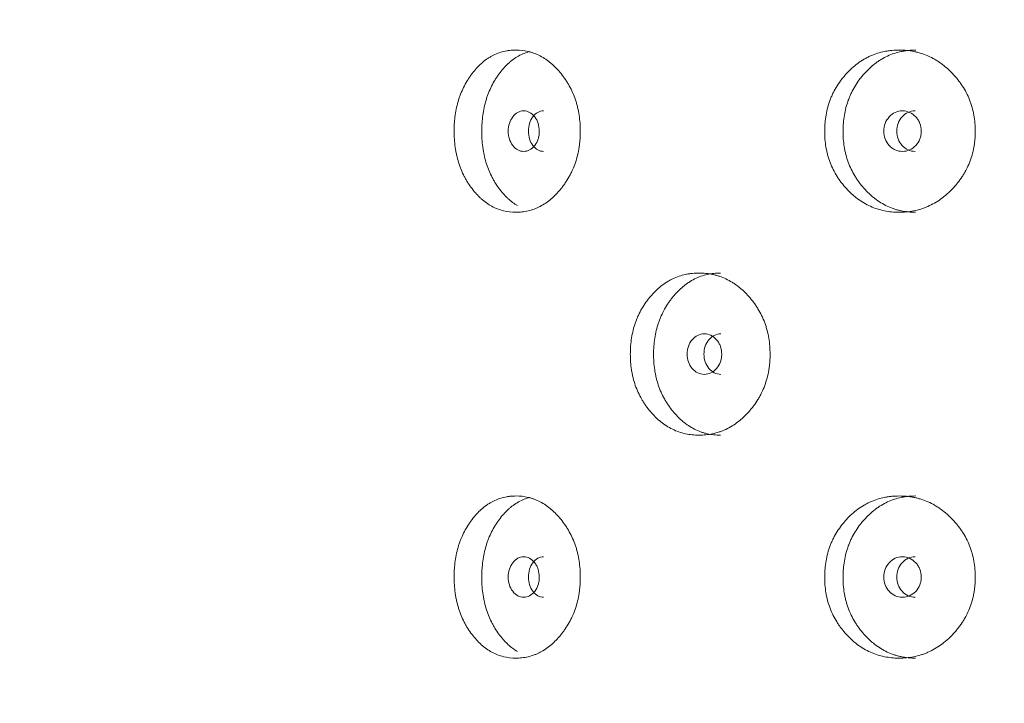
# Model space of a CAD drawing. Header units: millimetres. Extents: x 4 to 1188, y 1 to 840.
# Tile 16 of 197: x 225.06 to 231.99, y 391.9 to 396.72. Entities that reach past the tile are written whole.
import ezdxf

# ---------------------------------------------------------------- set-up
doc = ezdxf.new("R2010")
doc.units = ezdxf.units.MM
doc.layers.add('1', color=7, linetype='Continuous')
doc.styles.add('Arial Unicode MS', font='Arial Unicode MS')
doc.dimstyles.get("Standard").update_dxf_attribs({"dimtxt": 0.18, "dimasz": 0.18, "dimexe": 0.18, "dimexo": 0.0625, "dimgap": 0.09, "dimtad": 0, "dimtih": 1, "dimtoh": 1, "dimdec": 4, "dimzin": 0, "dimdsep": 46, "dimtxsty": 'Standard', "dimcen": 0.09, "dimadec": 0, "dimazin": 0, "dimtfac": 1, "dimtdec": 4, "dimtofl": 0, "dimtmove": 0, "dimatfit": 3, "dimfxl": 0, "dimtolj": 1, "dimtzin": 0, "dimarcsym": 0})

# ---------------------------------------------------------------- blocks, each defined once
blk = doc.blocks.new('_U15')
at = {"layer": '1', "color": 18, "lineweight": 35}
for p, q in [((245.6211, 527.4114), (197.8493, 527.4114)), ((199.8493, 527.4114), (199.8493, 270.3119)), ((224.1925, 270.3119), (197.8493, 270.3119))]:
    blk.add_line(p, q, dxfattribs=at)
at = {"layer": '1', "color": 18, "lineweight": 70}
for points in [[(199.8493, 527.4114), (200.6252, 523.9114), (199.0734, 523.9114)], [(199.8493, 270.3119), (199.0734, 273.8119), (200.6252, 273.8119)]]:
    blk.add_solid(points, dxfattribs=at)
at = {"layer": '1', "color": 18, "linetype": 'Continuous', "lineweight": 13, "insert": (197.7794, 388.3042), "char_height": 5, "attachment_point": 7, "rotation": 90, "line_spacing_factor": 1.047437, "style": 'Arial Unicode MS'}
blk.add_mtext('\\fArial Unicode MS|b0|i0;\\W1.0000;{\\H1.21x;(}1800{\\H1.21x;)}', dxfattribs=at)

msp = doc.modelspace()

# ---------------------------------------------------------------- linework, layer by layer
at = {"layer": '1', "color": 154, "linetype": 'Continuous', "lineweight": 13}
for points, knots in [([(229.006, 395.9333), (229.006, 395.9309), (229.006, 395.9285), (229.006, 395.9237), (229.0059, 395.9166), (229.0055, 395.8999), (229.0042, 395.8762), (229.0025, 395.8572), (229.0009, 395.8431), (229.0003, 395.8384), (228.999, 395.829), (228.9984, 395.8243), (228.9919, 395.7824), (228.9833, 395.7465), (228.9657, 395.6947), (228.9591, 395.6778), (228.9498, 395.657), (228.948, 395.6529), (228.9441, 395.6447), (228.9382, 395.6325), (228.9319, 395.6207), (228.9189, 395.5975), (228.9097, 395.5827), (228.8952, 395.5612), (228.8902, 395.5542), (228.88, 395.5405), (228.8747, 395.5338), (228.8641, 395.5205), (228.8586, 395.5141), (228.8502, 395.5045), (228.8474, 395.5014), (228.8417, 395.4952), (228.8388, 395.4922), (228.8244, 395.4772), (228.8125, 395.466), (228.7757, 395.4348), (228.7498, 395.4171), (228.7188, 395.4011), (228.7153, 395.3994), (228.7084, 395.3961), (228.698, 395.3913), (228.6875, 395.387), (228.6664, 395.3793), (228.6523, 395.3751), (228.6237, 395.3684), (228.6094, 395.3659), (228.5877, 395.3635), (228.5804, 395.3629), (228.5695, 395.3623), (228.5658, 395.3622), (228.5585, 395.362), (228.5549, 395.3619), (228.5222, 395.362), (228.4936, 395.3651), (228.4513, 395.3753), (228.4373, 395.3797), (228.4096, 395.3903), (228.3961, 395.3965), (228.3568, 395.4178), (228.3258, 395.4399), (228.297, 395.4672), (228.2856, 395.4785), (228.28, 395.4844), (228.2636, 395.5024), (228.2531, 395.5151), (228.2331, 395.5415), (228.2235, 395.5552), (228.2098, 395.5767), (228.2032, 395.5877), (228.1968, 395.5991), (228.1926, 395.6068), (228.1906, 395.6106), (228.1724, 395.6457), (228.159, 395.6785), (228.1429, 395.7304), (228.137, 395.7525), (228.1322, 395.7753), (228.1304, 395.7845), (228.1295, 395.7891), (228.127, 395.803), (228.1255, 395.8123), (228.1191, 395.8588), (228.1162, 395.9058), (228.1171, 395.9532), (228.1177, 395.9721), (228.1182, 395.9817), (228.1202, 396.01), (228.1221, 396.0287), (228.13, 396.0841), (228.1379, 396.1201), (228.1503, 396.1595), (228.1517, 396.1639), (228.1546, 396.1726), (228.1591, 396.1854), (228.164, 396.198), (228.1742, 396.2226), (228.1816, 396.2385), (228.1975, 396.2692), (228.2061, 396.284), (228.2197, 396.3055), (228.2244, 396.3125), (228.2317, 396.3229), (228.2341, 396.3263), (228.2391, 396.3331), (228.2416, 396.3364), (228.2642, 396.3662), (228.2859, 396.3901), (228.3211, 396.4215), (228.3333, 396.4312), (228.3491, 396.4423), (228.3523, 396.4445), (228.3587, 396.4487), (228.3619, 396.4508), (228.3715, 396.4567), (228.3781, 396.4605), (228.4109, 396.478), (228.4381, 396.4882), (228.4733, 396.4966), (228.4839, 396.4988), (228.4947, 396.5005), (228.5019, 396.5015), (228.5055, 396.502), (228.5235, 396.504), (228.538, 396.5048), (228.5813, 396.5048), (228.6102, 396.5017), (228.6428, 396.494), (228.6464, 396.493), (228.6536, 396.4911), (228.6643, 396.488), (228.689, 396.4796), (228.7234, 396.4643), (228.7565, 396.4445), (228.779, 396.4282), (228.7885, 396.4207), (228.7948, 396.4157), (228.7979, 396.413), (228.8258, 396.3892), (228.8487, 396.3652), (228.8806, 396.3257), (228.8909, 396.3119), (228.9031, 396.2939), (228.9055, 396.2902), (228.9103, 396.2828), (228.9173, 396.2717), (228.924, 396.2603), (228.9454, 396.2218), (228.9599, 396.189), (228.9746, 396.1455), (228.9774, 396.1366), (228.9825, 396.1187), (228.9849, 396.1097), (228.9914, 396.0825), (228.995, 396.0642), (229.0034, 396.0089), (229.006, 395.9713), (229.006, 395.9333)], [0, 0, 0, 0, 0.001953, 0.001953, 0.003906, 0.007813, 0.015625, 0.023438, 0.023438, 0.027344, 0.027344, 0.03125, 0.03125, 0.0625, 0.0625, 0.078125, 0.078125, 0.082031, 0.082031, 0.085938, 0.09375, 0.09375, 0.109375, 0.109375, 0.117188, 0.117188, 0.125, 0.125, 0.132813, 0.132813, 0.136719, 0.136719, 0.140625, 0.140625, 0.15625, 0.15625, 0.1875, 0.1875, 0.191406, 0.191406, 0.195313, 0.203125, 0.203125, 0.21875, 0.21875, 0.234375, 0.234375, 0.242188, 0.242188, 0.246094, 0.246094, 0.25, 0.25, 0.28125, 0.28125, 0.296875, 0.296875, 0.3125, 0.3125, 0.34375, 0.351563, 0.351563, 0.359375, 0.359375, 0.375, 0.375, 0.390625, 0.390625, 0.398438, 0.402344, 0.402344, 0.40625, 0.40625, 0.4375, 0.4375, 0.453125, 0.457031, 0.457031, 0.460938, 0.460938, 0.46875, 0.46875, 0.5, 0.507813, 0.507813, 0.515625, 0.515625, 0.53125, 0.53125, 0.5625, 0.5625, 0.566406, 0.566406, 0.570313, 0.578125, 0.578125, 0.59375, 0.59375, 0.609375, 0.609375, 0.617188, 0.617188, 0.621094, 0.621094, 0.625, 0.625, 0.65625, 0.65625, 0.671875, 0.671875, 0.675781, 0.675781, 0.679688, 0.679688, 0.6875, 0.6875, 0.71875, 0.71875, 0.726563, 0.730469, 0.730469, 0.734375, 0.734375, 0.75, 0.75, 0.78125, 0.78125, 0.785156, 0.785156, 0.789063, 0.796875, 0.8125, 0.828125, 0.835938, 0.839844, 0.839844, 0.84375, 0.84375, 0.875, 0.875, 0.890625, 0.890625, 0.894531, 0.894531, 0.898438, 0.90625, 0.90625, 0.9375, 0.9375, 0.945313, 0.945313, 0.953125, 0.953125, 0.96875, 0.96875, 1, 1, 1, 1]), ([(228.5624, 395.4086), (228.5393, 395.4223), (228.5142, 395.4413), (228.4907, 395.4639), (228.485, 395.4694), (228.4822, 395.4722), (228.4739, 395.4809), (228.4685, 395.4868), (228.4525, 395.505), (228.4424, 395.5177), (228.423, 395.5442), (228.4137, 395.558), (228.4005, 395.5796), (228.3962, 395.587), (228.39, 395.5983), (228.3879, 395.6021), (228.3839, 395.6098), (228.3819, 395.6136), (228.3646, 395.6485), (228.3517, 395.6812), (228.3363, 395.7327), (228.3307, 395.7546), (228.3262, 395.7772), (228.3244, 395.7863), (228.3236, 395.7909), (228.3212, 395.8046), (228.3198, 395.8138), (228.3137, 395.8598), (228.311, 395.9062), (228.3118, 395.9529), (228.3124, 395.9717), (228.3129, 395.9811), (228.3148, 396.0091), (228.3166, 396.0275), (228.3241, 396.0823), (228.3317, 396.118), (228.3435, 396.1571), (228.3448, 396.1615), (228.3476, 396.1701), (228.3519, 396.1829), (228.3566, 396.1954), (228.3663, 396.22), (228.3805, 396.2517), (228.397, 396.2813), (228.4102, 396.3029), (228.4148, 396.3099), (228.4241, 396.3238), (228.4289, 396.3306), (228.4534, 396.3639), (228.4745, 396.388), (228.5031, 396.4146), (228.5119, 396.4222), (228.5209, 396.4295), (228.527, 396.4342), (228.53, 396.4365), (228.5455, 396.4478), (228.5581, 396.4559), (228.5968, 396.4773), (228.6235, 396.4878), (228.6513, 396.4947)], [0, 0, 0, 0, 0.07064, 0.080322, 0.080322, 0.090004, 0.090004, 0.109368, 0.109368, 0.148097, 0.148097, 0.186825, 0.186825, 0.206189, 0.206189, 0.215871, 0.215871, 0.225553, 0.225553, 0.303009, 0.303009, 0.341737, 0.351419, 0.351419, 0.361101, 0.361101, 0.380466, 0.380466, 0.457922, 0.477286, 0.477286, 0.49665, 0.49665, 0.535378, 0.535378, 0.612835, 0.612835, 0.622517, 0.622517, 0.632199, 0.651563, 0.651563, 0.690291, 0.729019, 0.729019, 0.748383, 0.748383, 0.767747, 0.767747, 0.845204, 0.845204, 0.864568, 0.87425, 0.87425, 0.883932, 0.883932, 0.92266, 0.92266, 1, 1, 1, 1]), ([(231.7887, 395.9333), (231.7887, 395.9309), (231.7886, 395.9285), (231.7886, 395.9237), (231.7885, 395.9166), (231.788, 395.8999), (231.7865, 395.8762), (231.7845, 395.8572), (231.7826, 395.8431), (231.7819, 395.8384), (231.7805, 395.829), (231.7797, 395.8243), (231.7721, 395.7824), (231.762, 395.7465), (231.7414, 395.6947), (231.7336, 395.6778), (231.7228, 395.657), (231.7206, 395.6529), (231.716, 395.6447), (231.7091, 395.6325), (231.7017, 395.6207), (231.6865, 395.5975), (231.6757, 395.5827), (231.6586, 395.5612), (231.6527, 395.5542), (231.6407, 395.5405), (231.6346, 395.5338), (231.622, 395.5205), (231.6156, 395.5141), (231.6057, 395.5045), (231.6024, 395.5014), (231.5957, 395.4952), (231.5923, 395.4922), (231.5753, 395.4772), (231.5613, 395.466), (231.5178, 395.4348), (231.4872, 395.4171), (231.4505, 395.4011), (231.4464, 395.3994), (231.4382, 395.3961), (231.4258, 395.3913), (231.4134, 395.387), (231.3884, 395.3793), (231.3716, 395.3751), (231.3377, 395.3684), (231.3206, 395.3659), (231.2947, 395.3635), (231.2861, 395.3629), (231.2731, 395.3623), (231.2687, 395.3622), (231.26, 395.362), (231.2557, 395.3619), (231.2166, 395.362), (231.1824, 395.3651), (231.1317, 395.3753), (231.115, 395.3797), (231.0817, 395.3903), (231.0655, 395.3965), (231.0182, 395.4178), (230.9809, 395.4399), (230.9461, 395.4672), (230.9323, 395.4785), (230.9256, 395.4844), (230.9057, 395.5024), (230.8931, 395.5151), (230.8688, 395.5415), (230.8572, 395.5552), (230.8406, 395.5767), (230.8326, 395.5877), (230.8248, 395.5991), (230.8198, 395.6068), (230.8173, 395.6106), (230.7953, 395.6457), (230.7789, 395.6785), (230.7593, 395.7304), (230.7522, 395.7525), (230.7463, 395.7753), (230.7441, 395.7845), (230.743, 395.7891), (230.74, 395.803), (230.7382, 395.8123), (230.7304, 395.8588), (230.7269, 395.9058), (230.7279, 395.9532), (230.7287, 395.9721), (230.7293, 395.9817), (230.7317, 396.01), (230.734, 396.0287), (230.7436, 396.0841), (230.7533, 396.1201), (230.7684, 396.1595), (230.7701, 396.1639), (230.7736, 396.1726), (230.7791, 396.1854), (230.785, 396.198), (230.7974, 396.2226), (230.8064, 396.2385), (230.8257, 396.2692), (230.8361, 396.284), (230.8527, 396.3055), (230.8583, 396.3125), (230.8671, 396.3229), (230.8701, 396.3263), (230.8761, 396.3331), (230.8791, 396.3364), (230.9066, 396.3662), (230.9328, 396.3901), (230.9752, 396.4215), (230.9899, 396.4312), (231.0089, 396.4423), (231.0128, 396.4445), (231.0205, 396.4487), (231.0243, 396.4508), (231.036, 396.4567), (231.0438, 396.4605), (231.0833, 396.478), (231.116, 396.4882), (231.1581, 396.4966), (231.1708, 396.4988), (231.1837, 396.5005), (231.1923, 396.5015), (231.1966, 396.502), (231.2182, 396.504), (231.2355, 396.5048), (231.2872, 396.5048), (231.3216, 396.5017), (231.3603, 396.494), (231.3646, 396.493), (231.3731, 396.4911), (231.3859, 396.488), (231.4152, 396.4796), (231.456, 396.4643), (231.4951, 396.4445), (231.5217, 396.4282), (231.5329, 396.4207), (231.5403, 396.4157), (231.544, 396.413), (231.5769, 396.3892), (231.6039, 396.3652), (231.6415, 396.3257), (231.6535, 396.3119), (231.6679, 396.2939), (231.6708, 396.2902), (231.6764, 396.2828), (231.6846, 396.2717), (231.6924, 396.2603), (231.7176, 396.2218), (231.7347, 396.189), (231.7519, 396.1455), (231.7551, 396.1366), (231.7611, 396.1187), (231.7639, 396.1097), (231.7715, 396.0825), (231.7757, 396.0642), (231.7855, 396.0089), (231.7886, 395.9713), (231.7887, 395.9333)], [0, 0, 0, 0, 0.001953, 0.001953, 0.003906, 0.007813, 0.015625, 0.023438, 0.023438, 0.027344, 0.027344, 0.03125, 0.03125, 0.0625, 0.0625, 0.078125, 0.078125, 0.082031, 0.082031, 0.085938, 0.09375, 0.09375, 0.109375, 0.109375, 0.117188, 0.117188, 0.125, 0.125, 0.132813, 0.132813, 0.136719, 0.136719, 0.140625, 0.140625, 0.15625, 0.15625, 0.1875, 0.1875, 0.191406, 0.191406, 0.195313, 0.203125, 0.203125, 0.21875, 0.21875, 0.234375, 0.234375, 0.242188, 0.242188, 0.246094, 0.246094, 0.25, 0.25, 0.28125, 0.28125, 0.296875, 0.296875, 0.3125, 0.3125, 0.34375, 0.351563, 0.351563, 0.359375, 0.359375, 0.375, 0.375, 0.390625, 0.390625, 0.398438, 0.402344, 0.402344, 0.40625, 0.40625, 0.4375, 0.4375, 0.453125, 0.457031, 0.457031, 0.460938, 0.460938, 0.46875, 0.46875, 0.5, 0.507813, 0.507813, 0.515625, 0.515625, 0.53125, 0.53125, 0.5625, 0.5625, 0.566406, 0.566406, 0.570313, 0.578125, 0.578125, 0.59375, 0.59375, 0.609375, 0.609375, 0.617188, 0.617188, 0.621094, 0.621094, 0.625, 0.625, 0.65625, 0.65625, 0.671875, 0.671875, 0.675781, 0.675781, 0.679688, 0.679688, 0.6875, 0.6875, 0.71875, 0.71875, 0.726563, 0.730469, 0.730469, 0.734375, 0.734375, 0.75, 0.75, 0.78125, 0.78125, 0.785156, 0.785156, 0.789063, 0.796875, 0.8125, 0.828125, 0.835938, 0.839844, 0.839844, 0.84375, 0.84375, 0.875, 0.875, 0.890625, 0.890625, 0.894531, 0.894531, 0.898438, 0.90625, 0.90625, 0.9375, 0.9375, 0.945313, 0.945313, 0.953125, 0.953125, 0.96875, 0.96875, 1, 1, 1, 1]), ([(231.3684, 395.3619), (231.3681, 395.3619), (231.3677, 395.3619), (231.3332, 395.362), (231.2994, 395.3652), (231.2577, 395.374), (231.2494, 395.376), (231.237, 395.3794), (231.2328, 395.3805), (231.2246, 395.383), (231.2041, 395.3895), (231.1843, 395.3975), (231.138, 395.4191), (231.1052, 395.4393), (231.0743, 395.4639), (231.0674, 395.4694), (231.0641, 395.4722), (231.054, 395.4809), (231.0474, 395.4868), (231.0282, 395.505), (231.0159, 395.5177), (230.9924, 395.5442), (230.9812, 395.558), (230.9652, 395.5796), (230.96, 395.587), (230.9524, 395.5983), (230.9499, 395.6021), (230.9451, 395.6098), (230.9427, 395.6136), (230.9216, 395.6485), (230.9059, 395.6812), (230.8872, 395.7327), (230.8804, 395.7546), (230.8749, 395.7772), (230.8727, 395.7863), (230.8717, 395.7909), (230.8689, 395.8046), (230.8672, 395.8138), (230.8597, 395.8598), (230.8564, 395.9062), (230.8574, 395.9529), (230.8581, 395.9717), (230.8587, 395.9811), (230.861, 396.0091), (230.8632, 396.0275), (230.8723, 396.0823), (230.8816, 396.118), (230.8959, 396.1571), (230.8976, 396.1615), (230.9009, 396.1701), (230.9062, 396.1829), (230.9118, 396.1954), (230.9237, 396.22), (230.941, 396.2517), (230.961, 396.2813), (230.977, 396.3029), (230.9825, 396.3099), (230.9938, 396.3238), (230.9996, 396.3306), (231.0292, 396.3639), (231.0548, 396.388), (231.0893, 396.4146), (231.0999, 396.4222), (231.1108, 396.4295), (231.1181, 396.4342), (231.1218, 396.4365), (231.1404, 396.4478), (231.1556, 396.4559), (231.2021, 396.4773), (231.2343, 396.4878), (231.2759, 396.4964), (231.2843, 396.4979), (231.297, 396.4998), (231.3013, 396.5004), (231.3098, 396.5015), (231.314, 396.5019), (231.3351, 396.504), (231.3519, 396.5048), (231.3688, 396.5048)], [0, 0, 0, 0, 0.000594, 0.000594, 0.063078, 0.063078, 0.078699, 0.078699, 0.08651, 0.08651, 0.09432, 0.125562, 0.125562, 0.188047, 0.195857, 0.195857, 0.203668, 0.203668, 0.219289, 0.219289, 0.250531, 0.250531, 0.281773, 0.281773, 0.297394, 0.297394, 0.305205, 0.305205, 0.313015, 0.313015, 0.3755, 0.3755, 0.406742, 0.414553, 0.414553, 0.422363, 0.422363, 0.437984, 0.437984, 0.500469, 0.51609, 0.51609, 0.531711, 0.531711, 0.562953, 0.562953, 0.625437, 0.625437, 0.633248, 0.633248, 0.641058, 0.65668, 0.65668, 0.687922, 0.719164, 0.719164, 0.734785, 0.734785, 0.750406, 0.750406, 0.812891, 0.812891, 0.828512, 0.836322, 0.836322, 0.844133, 0.844133, 0.875375, 0.875375, 0.937859, 0.937859, 0.95348, 0.95348, 0.961291, 0.961291, 0.969101, 0.969101, 1, 1, 1, 1]), ([(228.4982, 395.9334), (228.4982, 395.9137), (228.5008, 395.8955), (228.5112, 395.862), (228.519, 395.8468), (228.5404, 395.8187), (228.5522, 395.8081), (228.5779, 395.7941), (228.5916, 395.7906), (228.6371, 395.7906), (228.663, 395.8044), (228.6954, 395.8464), (228.7035, 395.8618), (228.7116, 395.887), (228.7136, 395.8958), (228.7163, 395.914), (228.7169, 395.9233), (228.7169, 395.9531), (228.7142, 395.9714), (228.7061, 395.9966), (228.7028, 396.0046), (228.6948, 396.0199), (228.6902, 396.0271), (228.6739, 396.0481), (228.6619, 396.0587), (228.636, 396.0727), (228.6222, 396.0762), (228.5766, 396.0761), (228.5508, 396.0619), (228.5089, 396.0065), (228.4984, 395.9726), (228.4982, 395.9334)], [0, 0, 0, 0, 0.0625, 0.0625, 0.125, 0.125, 0.1875, 0.1875, 0.25, 0.25, 0.375, 0.375, 0.4375, 0.4375, 0.46875, 0.46875, 0.5, 0.5, 0.5625, 0.5625, 0.59375, 0.59375, 0.625, 0.625, 0.6875, 0.6875, 0.75, 0.75, 0.875, 0.875, 1, 1, 1, 1]), ([(228.7475, 396.0761), (228.7474, 396.0761), (228.7332, 396.0762), (228.7049, 396.0694), (228.6699, 396.0366), (228.6457, 395.9896), (228.6407, 395.9522), (228.6407, 395.9334)], [0, 0, 0, 0, 0.000568, 0.250749, 0.500333, 0.749366, 1, 1, 1, 1]), ([(231.1446, 395.9334), (231.1445, 395.9137), (231.1477, 395.8955), (231.1604, 395.862), (231.1698, 395.8468), (231.1956, 395.8187), (231.2098, 395.8081), (231.2408, 395.7941), (231.2574, 395.7906), (231.3122, 395.7906), (231.3433, 395.8044), (231.3821, 395.8464), (231.3918, 395.8618), (231.4015, 395.887), (231.4039, 395.8958), (231.4071, 395.914), (231.4079, 395.9233), (231.4078, 395.9531), (231.4046, 395.9714), (231.3949, 395.9966), (231.3909, 396.0046), (231.3813, 396.0199), (231.3758, 396.0271), (231.3563, 396.0481), (231.342, 396.0587), (231.3108, 396.0727), (231.2942, 396.0762), (231.2393, 396.0761), (231.2082, 396.0619), (231.1575, 396.0065), (231.1448, 395.9726), (231.1446, 395.9334)], [0, 0, 0, 0, 0.0625, 0.0625, 0.125, 0.125, 0.1875, 0.1875, 0.25, 0.25, 0.375, 0.375, 0.4375, 0.4375, 0.46875, 0.46875, 0.5, 0.5, 0.5625, 0.5625, 0.59375, 0.59375, 0.625, 0.625, 0.6875, 0.6875, 0.75, 0.75, 0.875, 0.875, 1, 1, 1, 1]), ([(231.3651, 396.0761), (231.365, 396.0761), (231.3479, 396.0762), (231.3138, 396.0694), (231.2715, 396.0366), (231.2422, 395.9896), (231.2362, 395.9522), (231.2362, 395.9334)], [0, 0, 0, 0, 0.000568, 0.250749, 0.500333, 0.749366, 1, 1, 1, 1]), ([(228.6407, 395.9334), (228.6407, 395.9147), (228.6455, 395.8772), (228.6699, 395.8304), (228.7048, 395.7974), (228.7331, 395.7906), (228.7472, 395.7906)], [0, 0, 0, 0, 0.249735, 0.499453, 0.751023, 1, 1, 1, 1]), ([(231.2362, 395.9334), (231.2361, 395.9147), (231.2419, 395.8772), (231.2715, 395.8304), (231.3137, 395.7974), (231.3478, 395.7906), (231.3647, 395.7906)], [0, 0, 0, 0, 0.249735, 0.499453, 0.751023, 1, 1, 1, 1]), ([(230.343, 394.3618), (230.3431, 394.3595), (230.343, 394.3571), (230.343, 394.3523), (230.3429, 394.3451), (230.3424, 394.3285), (230.341, 394.3047), (230.3391, 394.2858), (230.3374, 394.2716), (230.3367, 394.2669), (230.3354, 394.2575), (230.3346, 394.2529), (230.3276, 394.211), (230.3181, 394.1751), (230.2988, 394.1233), (230.2916, 394.1063), (230.2814, 394.0856), (230.2793, 394.0814), (230.2751, 394.0732), (230.2686, 394.0611), (230.2617, 394.0492), (230.2475, 394.0261), (230.2374, 394.0112), (230.2214, 393.9898), (230.2159, 393.9828), (230.2047, 393.9691), (230.199, 393.9623), (230.1872, 393.9491), (230.1812, 393.9426), (230.172, 393.9331), (230.1689, 393.93), (230.1626, 393.9238), (230.1595, 393.9208), (230.1436, 393.9058), (230.1305, 393.8946), (230.09, 393.8634), (230.0614, 393.8457), (230.0272, 393.8297), (230.0234, 393.8279), (230.0158, 393.8246), (230.0043, 393.8199), (229.9927, 393.8156), (229.9695, 393.8079), (229.9538, 393.8036), (229.9223, 393.797), (229.9064, 393.7945), (229.8824, 393.7921), (229.8744, 393.7915), (229.8623, 393.7909), (229.8582, 393.7907), (229.8502, 393.7905), (229.8461, 393.7905), (229.8099, 393.7905), (229.7782, 393.7937), (229.7312, 393.8039), (229.7157, 393.8082), (229.6849, 393.8189), (229.6699, 393.8251), (229.6262, 393.8464), (229.5917, 393.8684), (229.5596, 393.8957), (229.5469, 393.907), (229.5406, 393.9129), (229.5223, 393.931), (229.5107, 393.9436), (229.4883, 393.97), (229.4776, 393.9838), (229.4623, 394.0053), (229.4549, 394.0163), (229.4478, 394.0277), (229.4431, 394.0353), (229.4408, 394.0392), (229.4205, 394.0743), (229.4055, 394.1071), (229.3875, 394.1589), (229.3809, 394.1811), (229.3755, 394.2039), (229.3735, 394.213), (229.3725, 394.2176), (229.3697, 394.2316), (229.3681, 394.2408), (229.3609, 394.2874), (229.3577, 394.3344), (229.3586, 394.3817), (229.3593, 394.4007), (229.3599, 394.4102), (229.362, 394.4386), (229.3642, 394.4573), (229.373, 394.5127), (229.382, 394.5487), (229.3958, 394.5881), (229.3974, 394.5925), (229.4006, 394.6011), (229.4057, 394.614), (229.4111, 394.6265), (229.4225, 394.6512), (229.4308, 394.6671), (229.4486, 394.6978), (229.4581, 394.7126), (229.4734, 394.734), (229.4786, 394.7411), (229.4867, 394.7515), (229.4895, 394.7549), (229.495, 394.7617), (229.4978, 394.765), (229.5231, 394.7948), (229.5473, 394.8187), (229.5865, 394.8501), (229.6, 394.8598), (229.6176, 394.8709), (229.6212, 394.8731), (229.6283, 394.8773), (229.6319, 394.8793), (229.6426, 394.8853), (229.6499, 394.889), (229.6864, 394.9065), (229.7166, 394.9167), (229.7557, 394.9252), (229.7675, 394.9273), (229.7794, 394.9291), (229.7874, 394.9301), (229.7914, 394.9306), (229.8114, 394.9326), (229.8274, 394.9334), (229.8754, 394.9333), (229.9074, 394.9302), (229.9433, 394.9225), (229.9473, 394.9216), (229.9553, 394.9197), (229.9671, 394.9166), (229.9944, 394.9082), (230.0323, 394.8929), (230.0688, 394.873), (230.0936, 394.8568), (230.1041, 394.8493), (230.111, 394.8442), (230.1144, 394.8416), (230.1451, 394.8178), (230.1703, 394.7938), (230.2054, 394.7543), (230.2167, 394.7405), (230.2301, 394.7224), (230.2328, 394.7188), (230.238, 394.7114), (230.2457, 394.7003), (230.253, 394.6889), (230.2765, 394.6504), (230.2925, 394.6176), (230.3086, 394.5741), (230.3116, 394.5652), (230.3173, 394.5473), (230.3199, 394.5382), (230.327, 394.5111), (230.3309, 394.4928), (230.3401, 394.4374), (230.343, 394.3999), (230.343, 394.3618)], [0, 0, 0, 0, 0.001953, 0.001953, 0.003906, 0.007812, 0.015625, 0.023437, 0.023437, 0.027344, 0.027344, 0.03125, 0.03125, 0.0625, 0.0625, 0.078125, 0.078125, 0.082031, 0.082031, 0.085937, 0.09375, 0.09375, 0.109375, 0.109375, 0.117187, 0.117187, 0.125, 0.125, 0.132812, 0.132812, 0.136719, 0.136719, 0.140625, 0.140625, 0.15625, 0.15625, 0.1875, 0.1875, 0.191406, 0.191406, 0.195313, 0.203125, 0.203125, 0.21875, 0.21875, 0.234375, 0.234375, 0.242188, 0.242188, 0.246094, 0.246094, 0.25, 0.25, 0.28125, 0.28125, 0.296875, 0.296875, 0.3125, 0.3125, 0.34375, 0.351563, 0.351563, 0.359375, 0.359375, 0.375, 0.375, 0.390625, 0.390625, 0.398438, 0.402344, 0.402344, 0.40625, 0.40625, 0.4375, 0.4375, 0.453125, 0.457031, 0.457031, 0.460937, 0.460937, 0.46875, 0.46875, 0.5, 0.507812, 0.507812, 0.515625, 0.515625, 0.53125, 0.53125, 0.5625, 0.5625, 0.566406, 0.566406, 0.570312, 0.578125, 0.578125, 0.59375, 0.59375, 0.609375, 0.609375, 0.617187, 0.617187, 0.621094, 0.621094, 0.625, 0.625, 0.65625, 0.65625, 0.671875, 0.671875, 0.675781, 0.675781, 0.679687, 0.679687, 0.6875, 0.6875, 0.71875, 0.71875, 0.726562, 0.730469, 0.730469, 0.734375, 0.734375, 0.75, 0.75, 0.78125, 0.78125, 0.785156, 0.785156, 0.789062, 0.796875, 0.8125, 0.828125, 0.835937, 0.839844, 0.839844, 0.84375, 0.84375, 0.875, 0.875, 0.890625, 0.890625, 0.894531, 0.894531, 0.898437, 0.90625, 0.90625, 0.9375, 0.9375, 0.945312, 0.945312, 0.953125, 0.953125, 0.96875, 0.96875, 1, 1, 1, 1]), ([(229.9944, 393.7905), (229.9941, 393.7905), (229.9938, 393.7905), (229.9617, 393.7905), (229.9304, 393.7938), (229.8917, 393.8026), (229.884, 393.8046), (229.8725, 393.8079), (229.8687, 393.8091), (229.8611, 393.8116), (229.8421, 393.8181), (229.8238, 393.826), (229.781, 393.8477), (229.7506, 393.8679), (229.7221, 393.8924), (229.7158, 393.898), (229.7127, 393.9008), (229.7034, 393.9094), (229.6973, 393.9153), (229.6796, 393.9335), (229.6683, 393.9462), (229.6466, 393.9728), (229.6363, 393.9866), (229.6215, 394.0082), (229.6167, 394.0156), (229.6098, 394.0269), (229.6075, 394.0307), (229.603, 394.0383), (229.6008, 394.0422), (229.5813, 394.0771), (229.567, 394.1098), (229.5497, 394.1612), (229.5435, 394.1832), (229.5384, 394.2058), (229.5364, 394.2149), (229.5355, 394.2195), (229.5328, 394.2332), (229.5313, 394.2424), (229.5244, 394.2884), (229.5214, 394.3347), (229.5223, 394.3815), (229.523, 394.4002), (229.5235, 394.4096), (229.5256, 394.4376), (229.5276, 394.4561), (229.536, 394.5109), (229.5445, 394.5466), (229.5577, 394.5857), (229.5592, 394.59), (229.5624, 394.5986), (229.5672, 394.6115), (229.5724, 394.6239), (229.5833, 394.6485), (229.5992, 394.6802), (229.6176, 394.7099), (229.6324, 394.7314), (229.6374, 394.7385), (229.6479, 394.7524), (229.6532, 394.7592), (229.6806, 394.7925), (229.7041, 394.8166), (229.736, 394.8431), (229.7457, 394.8508), (229.7558, 394.858), (229.7626, 394.8628), (229.766, 394.8651), (229.7832, 394.8764), (229.7973, 394.8845), (229.8403, 394.9059), (229.87, 394.9164), (229.9086, 394.925), (229.9164, 394.9265), (229.9282, 394.9284), (229.9321, 394.929), (229.94, 394.93), (229.9439, 394.9305), (229.9635, 394.9326), (229.9791, 394.9334), (229.9947, 394.9334)], [0, 0, 0, 0, 0.000594, 0.000594, 0.063078, 0.063078, 0.078699, 0.078699, 0.08651, 0.08651, 0.09432, 0.125562, 0.125562, 0.188047, 0.195857, 0.195857, 0.203668, 0.203668, 0.219289, 0.219289, 0.250531, 0.250531, 0.281773, 0.281773, 0.297394, 0.297394, 0.305205, 0.305205, 0.313015, 0.313015, 0.3755, 0.3755, 0.406742, 0.414553, 0.414553, 0.422363, 0.422363, 0.437984, 0.437984, 0.500469, 0.51609, 0.51609, 0.531711, 0.531711, 0.562953, 0.562953, 0.625437, 0.625437, 0.633248, 0.633248, 0.641058, 0.65668, 0.65668, 0.687922, 0.719164, 0.719164, 0.734785, 0.734785, 0.750406, 0.750406, 0.812891, 0.812891, 0.828512, 0.836322, 0.836322, 0.844133, 0.844133, 0.875375, 0.875375, 0.937859, 0.937859, 0.95348, 0.95348, 0.961291, 0.961291, 0.969101, 0.969101, 1, 1, 1, 1]), ([(229.7588, 394.3619), (229.7587, 394.3423), (229.7616, 394.3241), (229.7733, 394.2906), (229.782, 394.2754), (229.8059, 394.2473), (229.819, 394.2367), (229.8476, 394.2226), (229.8629, 394.2191), (229.9136, 394.2191), (229.9424, 394.233), (229.9783, 394.275), (229.9873, 394.2904), (229.9963, 394.3156), (229.9985, 394.3243), (230.0015, 394.3425), (230.0022, 394.3519), (230.0022, 394.3816), (229.9992, 394.4), (229.9903, 394.4252), (229.9865, 394.4332), (229.9776, 394.4485), (229.9726, 394.4556), (229.9544, 394.4767), (229.9412, 394.4872), (229.9123, 394.5013), (229.897, 394.5047), (229.8462, 394.5046), (229.8175, 394.4905), (229.7707, 394.435), (229.7589, 394.4012), (229.7588, 394.3619)], [0, 0, 0, 0, 0.0625, 0.0625, 0.125, 0.125, 0.1875, 0.1875, 0.25, 0.25, 0.375, 0.375, 0.4375, 0.4375, 0.46875, 0.46875, 0.5, 0.5, 0.5625, 0.5625, 0.59375, 0.59375, 0.625, 0.625, 0.6875, 0.6875, 0.75, 0.75, 0.875, 0.875, 1, 1, 1, 1]), ([(229.9961, 394.5047), (229.996, 394.5047), (229.9802, 394.5047), (229.9487, 394.498), (229.9096, 394.4651), (229.8826, 394.4182), (229.8771, 394.3807), (229.877, 394.3619)], [0, 0, 0, 0, 0.000568, 0.250749, 0.500333, 0.749366, 1, 1, 1, 1]), ([(229.877, 394.3619), (229.877, 394.3432), (229.8823, 394.3058), (229.9096, 394.2589), (229.9486, 394.226), (229.98, 394.2192), (229.9957, 394.2191)], [0, 0, 0, 0, 0.249735, 0.499453, 0.751023, 1, 1, 1, 1]), ([(229.006, 392.7904), (229.006, 392.788), (229.006, 392.7856), (229.006, 392.7809), (229.0059, 392.7737), (229.0055, 392.7571), (229.0042, 392.7333), (229.0025, 392.7144), (229.0009, 392.7002), (229.0003, 392.6955), (228.999, 392.6861), (228.9984, 392.6814), (228.9919, 392.6396), (228.9833, 392.6037), (228.9657, 392.5518), (228.9591, 392.5349), (228.9498, 392.5141), (228.948, 392.51), (228.9441, 392.5018), (228.9382, 392.4896), (228.9319, 392.4778), (228.9189, 392.4546), (228.9097, 392.4398), (228.8952, 392.4184), (228.8902, 392.4114), (228.88, 392.3976), (228.8747, 392.3909), (228.8641, 392.3777), (228.8586, 392.3712), (228.8502, 392.3617), (228.8474, 392.3585), (228.8417, 392.3524), (228.8388, 392.3493), (228.8244, 392.3344), (228.8125, 392.3232), (228.7757, 392.2919), (228.7498, 392.2742), (228.7188, 392.2582), (228.7153, 392.2565), (228.7084, 392.2532), (228.698, 392.2484), (228.6875, 392.2442), (228.6664, 392.2364), (228.6523, 392.2322), (228.6237, 392.2255), (228.6094, 392.2231), (228.5877, 392.2207), (228.5804, 392.2201), (228.5695, 392.2195), (228.5658, 392.2193), (228.5585, 392.2191), (228.5549, 392.2191), (228.5222, 392.2191), (228.4936, 392.2223), (228.4513, 392.2325), (228.4373, 392.2368), (228.4096, 392.2474), (228.3961, 392.2537), (228.3568, 392.2749), (228.3258, 392.297), (228.297, 392.3243), (228.2856, 392.3356), (228.28, 392.3415), (228.2636, 392.3596), (228.2531, 392.3722), (228.2331, 392.3986), (228.2235, 392.4124), (228.2098, 392.4339), (228.2032, 392.4449), (228.1968, 392.4562), (228.1926, 392.4639), (228.1906, 392.4678), (228.1724, 392.5029), (228.159, 392.5357), (228.1429, 392.5875), (228.137, 392.6096), (228.1322, 392.6324), (228.1304, 392.6416), (228.1295, 392.6462), (228.127, 392.6601), (228.1255, 392.6694), (228.1191, 392.716), (228.1162, 392.7629), (228.1171, 392.8103), (228.1177, 392.8293), (228.1182, 392.8388), (228.1202, 392.8672), (228.1221, 392.8858), (228.13, 392.9412), (228.1379, 392.9773), (228.1503, 393.0167), (228.1517, 393.0211), (228.1546, 393.0297), (228.1591, 393.0426), (228.164, 393.0551), (228.1742, 393.0798), (228.1816, 393.0956), (228.1975, 393.1263), (228.2061, 393.1411), (228.2197, 393.1626), (228.2244, 393.1697), (228.2317, 393.18), (228.2341, 393.1835), (228.2391, 393.1902), (228.2416, 393.1936), (228.2642, 393.2234), (228.2859, 393.2473), (228.3211, 393.2786), (228.3333, 393.2883), (228.3491, 393.2995), (228.3523, 393.3016), (228.3587, 393.3059), (228.3619, 393.3079), (228.3715, 393.3139), (228.3781, 393.3176), (228.4109, 393.3351), (228.4381, 393.3453), (228.4733, 393.3537), (228.4839, 393.3559), (228.4947, 393.3576), (228.5019, 393.3587), (228.5055, 393.3591), (228.5235, 393.3612), (228.538, 393.3619), (228.5813, 393.3619), (228.6102, 393.3588), (228.6428, 393.3511), (228.6464, 393.3502), (228.6536, 393.3482), (228.6643, 393.3451), (228.689, 393.3368), (228.7234, 393.3214), (228.7565, 393.3016), (228.779, 393.2854), (228.7885, 393.2779), (228.7948, 393.2728), (228.7979, 393.2702), (228.8258, 393.2464), (228.8487, 393.2224), (228.8806, 393.1828), (228.8909, 393.1691), (228.9031, 393.151), (228.9055, 393.1473), (228.9103, 393.14), (228.9173, 393.1289), (228.924, 393.1175), (228.9454, 393.0789), (228.9599, 393.0462), (228.9746, 393.0026), (228.9774, 392.9938), (228.9825, 392.9758), (228.9849, 392.9668), (228.9914, 392.9396), (228.995, 392.9213), (229.0034, 392.866), (229.006, 392.8285), (229.006, 392.7904)], [0, 0, 0, 0, 0.001953, 0.001953, 0.003906, 0.007812, 0.015625, 0.023437, 0.023437, 0.027344, 0.027344, 0.03125, 0.03125, 0.0625, 0.0625, 0.078125, 0.078125, 0.082031, 0.082031, 0.085937, 0.09375, 0.09375, 0.109375, 0.109375, 0.117187, 0.117187, 0.125, 0.125, 0.132812, 0.132812, 0.136719, 0.136719, 0.140625, 0.140625, 0.15625, 0.15625, 0.1875, 0.1875, 0.191406, 0.191406, 0.195312, 0.203125, 0.203125, 0.21875, 0.21875, 0.234375, 0.234375, 0.242187, 0.242187, 0.246094, 0.246094, 0.25, 0.25, 0.28125, 0.28125, 0.296875, 0.296875, 0.3125, 0.3125, 0.34375, 0.351562, 0.351562, 0.359375, 0.359375, 0.375, 0.375, 0.390625, 0.390625, 0.398437, 0.402344, 0.402344, 0.40625, 0.40625, 0.4375, 0.4375, 0.453125, 0.457031, 0.457031, 0.460937, 0.460937, 0.46875, 0.46875, 0.5, 0.507812, 0.507812, 0.515625, 0.515625, 0.53125, 0.53125, 0.5625, 0.5625, 0.566406, 0.566406, 0.570312, 0.578125, 0.578125, 0.59375, 0.59375, 0.609375, 0.609375, 0.617187, 0.617187, 0.621094, 0.621094, 0.625, 0.625, 0.65625, 0.65625, 0.671875, 0.671875, 0.675781, 0.675781, 0.679687, 0.679687, 0.6875, 0.6875, 0.71875, 0.71875, 0.726562, 0.730469, 0.730469, 0.734375, 0.734375, 0.75, 0.75, 0.78125, 0.78125, 0.785156, 0.785156, 0.789062, 0.796875, 0.8125, 0.828125, 0.835937, 0.839844, 0.839844, 0.84375, 0.84375, 0.875, 0.875, 0.890625, 0.890625, 0.894531, 0.894531, 0.898437, 0.90625, 0.90625, 0.9375, 0.9375, 0.945312, 0.945312, 0.953125, 0.953125, 0.96875, 0.96875, 1, 1, 1, 1]), ([(228.5624, 392.2657), (228.5393, 392.2794), (228.5142, 392.2984), (228.4907, 392.321), (228.485, 392.3266), (228.4822, 392.3294), (228.4739, 392.338), (228.4685, 392.3439), (228.4525, 392.3621), (228.4424, 392.3748), (228.423, 392.4013), (228.4137, 392.4152), (228.4005, 392.4368), (228.3962, 392.4441), (228.39, 392.4554), (228.3879, 392.4592), (228.3839, 392.4669), (228.3819, 392.4708), (228.3646, 392.5057), (228.3517, 392.5383), (228.3363, 392.5898), (228.3307, 392.6118), (228.3262, 392.6344), (228.3244, 392.6435), (228.3236, 392.6481), (228.3212, 392.6618), (228.3198, 392.671), (228.3137, 392.7169), (228.311, 392.7633), (228.3118, 392.8101), (228.3124, 392.8288), (228.3129, 392.8382), (228.3148, 392.8662), (228.3166, 392.8847), (228.3241, 392.9395), (228.3317, 392.9752), (228.3435, 393.0143), (228.3448, 393.0186), (228.3476, 393.0272), (228.3519, 393.04), (228.3566, 393.0525), (228.3663, 393.0771), (228.3805, 393.1088), (228.397, 393.1385), (228.4102, 393.16), (228.4148, 393.1671), (228.4241, 393.1809), (228.4289, 393.1878), (228.4534, 393.2211), (228.4745, 393.2452), (228.5031, 393.2717), (228.5119, 393.2794), (228.5209, 393.2866), (228.527, 393.2913), (228.53, 393.2937), (228.5455, 393.305), (228.5581, 393.3131), (228.5968, 393.3344), (228.6235, 393.3449), (228.6513, 393.3518)], [0, 0, 0, 0, 0.07064, 0.080322, 0.080322, 0.090004, 0.090004, 0.109368, 0.109368, 0.148097, 0.148097, 0.186825, 0.186825, 0.206189, 0.206189, 0.215871, 0.215871, 0.225553, 0.225553, 0.303009, 0.303009, 0.341737, 0.351419, 0.351419, 0.361101, 0.361101, 0.380466, 0.380466, 0.457922, 0.477286, 0.477286, 0.49665, 0.49665, 0.535378, 0.535378, 0.612835, 0.612835, 0.622517, 0.622517, 0.632199, 0.651563, 0.651563, 0.690291, 0.729019, 0.729019, 0.748383, 0.748383, 0.767747, 0.767747, 0.845204, 0.845204, 0.864568, 0.87425, 0.87425, 0.883932, 0.883932, 0.92266, 0.92266, 1, 1, 1, 1]), ([(231.7887, 392.7904), (231.7887, 392.788), (231.7886, 392.7856), (231.7886, 392.7809), (231.7885, 392.7737), (231.788, 392.7571), (231.7865, 392.7333), (231.7845, 392.7144), (231.7826, 392.7002), (231.7819, 392.6955), (231.7805, 392.6861), (231.7797, 392.6814), (231.7721, 392.6396), (231.762, 392.6037), (231.7414, 392.5518), (231.7336, 392.5349), (231.7228, 392.5141), (231.7206, 392.51), (231.716, 392.5018), (231.7091, 392.4896), (231.7017, 392.4778), (231.6865, 392.4546), (231.6757, 392.4398), (231.6586, 392.4184), (231.6527, 392.4114), (231.6407, 392.3976), (231.6346, 392.3909), (231.622, 392.3777), (231.6156, 392.3712), (231.6057, 392.3617), (231.6024, 392.3585), (231.5957, 392.3524), (231.5923, 392.3493), (231.5753, 392.3344), (231.5613, 392.3232), (231.5178, 392.2919), (231.4872, 392.2742), (231.4505, 392.2582), (231.4464, 392.2565), (231.4382, 392.2532), (231.4258, 392.2484), (231.4134, 392.2442), (231.3884, 392.2364), (231.3716, 392.2322), (231.3377, 392.2255), (231.3206, 392.2231), (231.2947, 392.2207), (231.2861, 392.2201), (231.2731, 392.2195), (231.2687, 392.2193), (231.26, 392.2191), (231.2557, 392.2191), (231.2166, 392.2191), (231.1824, 392.2223), (231.1317, 392.2325), (231.115, 392.2368), (231.0817, 392.2474), (231.0655, 392.2537), (231.0182, 392.2749), (230.9809, 392.297), (230.9461, 392.3243), (230.9323, 392.3356), (230.9256, 392.3415), (230.9057, 392.3596), (230.8931, 392.3722), (230.8688, 392.3986), (230.8572, 392.4124), (230.8406, 392.4339), (230.8326, 392.4449), (230.8248, 392.4562), (230.8198, 392.4639), (230.8173, 392.4678), (230.7953, 392.5029), (230.7789, 392.5357), (230.7593, 392.5875), (230.7522, 392.6096), (230.7463, 392.6324), (230.7441, 392.6416), (230.743, 392.6462), (230.74, 392.6601), (230.7382, 392.6694), (230.7304, 392.716), (230.7269, 392.7629), (230.7279, 392.8103), (230.7287, 392.8293), (230.7293, 392.8388), (230.7317, 392.8672), (230.734, 392.8858), (230.7436, 392.9412), (230.7533, 392.9773), (230.7684, 393.0167), (230.7701, 393.0211), (230.7736, 393.0297), (230.7791, 393.0426), (230.785, 393.0551), (230.7974, 393.0798), (230.8064, 393.0956), (230.8257, 393.1263), (230.8361, 393.1411), (230.8527, 393.1626), (230.8583, 393.1697), (230.8671, 393.18), (230.8701, 393.1835), (230.8761, 393.1902), (230.8791, 393.1936), (230.9066, 393.2234), (230.9328, 393.2473), (230.9752, 393.2786), (230.9899, 393.2883), (231.0089, 393.2995), (231.0128, 393.3016), (231.0205, 393.3059), (231.0243, 393.3079), (231.036, 393.3139), (231.0438, 393.3176), (231.0833, 393.3351), (231.116, 393.3453), (231.1581, 393.3537), (231.1708, 393.3559), (231.1837, 393.3576), (231.1923, 393.3587), (231.1966, 393.3591), (231.2182, 393.3612), (231.2355, 393.3619), (231.2872, 393.3619), (231.3216, 393.3588), (231.3603, 393.3511), (231.3646, 393.3502), (231.3731, 393.3482), (231.3859, 393.3451), (231.4152, 393.3368), (231.456, 393.3214), (231.4951, 393.3016), (231.5217, 393.2854), (231.5329, 393.2779), (231.5403, 393.2728), (231.544, 393.2702), (231.5769, 393.2464), (231.6039, 393.2224), (231.6415, 393.1828), (231.6535, 393.1691), (231.6679, 393.151), (231.6708, 393.1473), (231.6764, 393.14), (231.6846, 393.1289), (231.6924, 393.1175), (231.7176, 393.0789), (231.7347, 393.0462), (231.7519, 393.0026), (231.7551, 392.9938), (231.7611, 392.9758), (231.7639, 392.9668), (231.7715, 392.9396), (231.7757, 392.9213), (231.7855, 392.866), (231.7886, 392.8285), (231.7887, 392.7904)], [0, 0, 0, 0, 0.001953, 0.001953, 0.003906, 0.007812, 0.015625, 0.023437, 0.023437, 0.027344, 0.027344, 0.03125, 0.03125, 0.0625, 0.0625, 0.078125, 0.078125, 0.082031, 0.082031, 0.085937, 0.09375, 0.09375, 0.109375, 0.109375, 0.117187, 0.117187, 0.125, 0.125, 0.132812, 0.132812, 0.136719, 0.136719, 0.140625, 0.140625, 0.15625, 0.15625, 0.1875, 0.1875, 0.191406, 0.191406, 0.195312, 0.203125, 0.203125, 0.21875, 0.21875, 0.234375, 0.234375, 0.242187, 0.242187, 0.246094, 0.246094, 0.25, 0.25, 0.28125, 0.28125, 0.296875, 0.296875, 0.3125, 0.3125, 0.34375, 0.351562, 0.351562, 0.359375, 0.359375, 0.375, 0.375, 0.390625, 0.390625, 0.398437, 0.402344, 0.402344, 0.40625, 0.40625, 0.4375, 0.4375, 0.453125, 0.457031, 0.457031, 0.460937, 0.460937, 0.46875, 0.46875, 0.5, 0.507812, 0.507812, 0.515625, 0.515625, 0.53125, 0.53125, 0.5625, 0.5625, 0.566406, 0.566406, 0.570312, 0.578125, 0.578125, 0.59375, 0.59375, 0.609375, 0.609375, 0.617187, 0.617187, 0.621094, 0.621094, 0.625, 0.625, 0.65625, 0.65625, 0.671875, 0.671875, 0.675781, 0.675781, 0.679687, 0.679687, 0.6875, 0.6875, 0.71875, 0.71875, 0.726562, 0.730469, 0.730469, 0.734375, 0.734375, 0.75, 0.75, 0.78125, 0.78125, 0.785156, 0.785156, 0.789062, 0.796875, 0.8125, 0.828125, 0.835937, 0.839844, 0.839844, 0.84375, 0.84375, 0.875, 0.875, 0.890625, 0.890625, 0.894531, 0.894531, 0.898437, 0.90625, 0.90625, 0.9375, 0.9375, 0.945312, 0.945312, 0.953125, 0.953125, 0.96875, 0.96875, 1, 1, 1, 1]), ([(231.3684, 392.2191), (231.3681, 392.2191), (231.3677, 392.2191), (231.3332, 392.2191), (231.2994, 392.2224), (231.2577, 392.2311), (231.2494, 392.2331), (231.237, 392.2365), (231.2328, 392.2377), (231.2246, 392.2402), (231.2041, 392.2467), (231.1843, 392.2546), (231.138, 392.2763), (231.1052, 392.2965), (231.0743, 392.321), (231.0674, 392.3266), (231.0641, 392.3294), (231.054, 392.338), (231.0474, 392.3439), (231.0282, 392.3621), (231.0159, 392.3748), (230.9924, 392.4013), (230.9812, 392.4152), (230.9652, 392.4368), (230.96, 392.4441), (230.9524, 392.4554), (230.9499, 392.4592), (230.9451, 392.4669), (230.9427, 392.4708), (230.9216, 392.5057), (230.9059, 392.5383), (230.8872, 392.5898), (230.8804, 392.6118), (230.8749, 392.6344), (230.8727, 392.6435), (230.8717, 392.6481), (230.8689, 392.6618), (230.8672, 392.671), (230.8597, 392.7169), (230.8564, 392.7633), (230.8574, 392.8101), (230.8581, 392.8288), (230.8587, 392.8382), (230.861, 392.8662), (230.8632, 392.8847), (230.8723, 392.9395), (230.8816, 392.9752), (230.8959, 393.0143), (230.8976, 393.0186), (230.9009, 393.0272), (230.9062, 393.04), (230.9118, 393.0525), (230.9237, 393.0771), (230.941, 393.1088), (230.961, 393.1385), (230.977, 393.16), (230.9825, 393.1671), (230.9938, 393.1809), (230.9996, 393.1878), (231.0292, 393.2211), (231.0548, 393.2452), (231.0893, 393.2717), (231.0999, 393.2794), (231.1108, 393.2866), (231.1181, 393.2913), (231.1218, 393.2937), (231.1404, 393.305), (231.1556, 393.3131), (231.2021, 393.3345), (231.2343, 393.3449), (231.2759, 393.3536), (231.2843, 393.3551), (231.297, 393.357), (231.3013, 393.3576), (231.3098, 393.3586), (231.314, 393.3591), (231.3351, 393.3611), (231.3519, 393.3619), (231.3688, 393.3619)], [0, 0, 0, 0, 0.000594, 0.000594, 0.063078, 0.063078, 0.078699, 0.078699, 0.08651, 0.08651, 0.09432, 0.125562, 0.125562, 0.188047, 0.195857, 0.195857, 0.203668, 0.203668, 0.219289, 0.219289, 0.250531, 0.250531, 0.281773, 0.281773, 0.297394, 0.297394, 0.305205, 0.305205, 0.313015, 0.313015, 0.3755, 0.3755, 0.406742, 0.414553, 0.414553, 0.422363, 0.422363, 0.437984, 0.437984, 0.500469, 0.51609, 0.51609, 0.531711, 0.531711, 0.562953, 0.562953, 0.625437, 0.625437, 0.633248, 0.633248, 0.641058, 0.65668, 0.65668, 0.687922, 0.719164, 0.719164, 0.734785, 0.734785, 0.750406, 0.750406, 0.812891, 0.812891, 0.828512, 0.836322, 0.836322, 0.844133, 0.844133, 0.875375, 0.875375, 0.937859, 0.937859, 0.95348, 0.95348, 0.961291, 0.961291, 0.969101, 0.969101, 1, 1, 1, 1]), ([(228.4982, 392.7905), (228.4982, 392.7709), (228.5008, 392.7527), (228.5112, 392.7192), (228.519, 392.704), (228.5404, 392.6758), (228.5522, 392.6653), (228.5779, 392.6512), (228.5916, 392.6477), (228.6371, 392.6477), (228.663, 392.6616), (228.6954, 392.7036), (228.7035, 392.719), (228.7116, 392.7442), (228.7136, 392.7529), (228.7163, 392.7711), (228.7169, 392.7804), (228.7169, 392.8102), (228.7142, 392.8285), (228.7061, 392.8538), (228.7028, 392.8618), (228.6948, 392.8771), (228.6902, 392.8842), (228.6739, 392.9053), (228.6619, 392.9158), (228.636, 392.9298), (228.6222, 392.9333), (228.5766, 392.9332), (228.5508, 392.9191), (228.5089, 392.8636), (228.4984, 392.8297), (228.4982, 392.7905)], [0, 0, 0, 0, 0.0625, 0.0625, 0.125, 0.125, 0.1875, 0.1875, 0.25, 0.25, 0.375, 0.375, 0.4375, 0.4375, 0.46875, 0.46875, 0.5, 0.5, 0.5625, 0.5625, 0.59375, 0.59375, 0.625, 0.625, 0.6875, 0.6875, 0.75, 0.75, 0.875, 0.875, 1, 1, 1, 1]), ([(228.7475, 392.9333), (228.7474, 392.9333), (228.7332, 392.9333), (228.7049, 392.9266), (228.6699, 392.8937), (228.6457, 392.8467), (228.6407, 392.8093), (228.6407, 392.7905)], [0, 0, 0, 0, 0.000568, 0.250749, 0.500333, 0.749366, 1, 1, 1, 1]), ([(231.1446, 392.7905), (231.1445, 392.7709), (231.1477, 392.7527), (231.1604, 392.7192), (231.1698, 392.704), (231.1956, 392.6758), (231.2098, 392.6653), (231.2408, 392.6512), (231.2574, 392.6477), (231.3122, 392.6477), (231.3433, 392.6616), (231.3821, 392.7036), (231.3918, 392.719), (231.4015, 392.7442), (231.4039, 392.7529), (231.4071, 392.7711), (231.4079, 392.7804), (231.4078, 392.8102), (231.4046, 392.8285), (231.3949, 392.8538), (231.3909, 392.8618), (231.3813, 392.8771), (231.3758, 392.8842), (231.3563, 392.9053), (231.342, 392.9158), (231.3108, 392.9298), (231.2942, 392.9333), (231.2393, 392.9332), (231.2082, 392.9191), (231.1575, 392.8636), (231.1448, 392.8297), (231.1446, 392.7905)], [0, 0, 0, 0, 0.0625, 0.0625, 0.125, 0.125, 0.1875, 0.1875, 0.25, 0.25, 0.375, 0.375, 0.4375, 0.4375, 0.46875, 0.46875, 0.5, 0.5, 0.5625, 0.5625, 0.59375, 0.59375, 0.625, 0.625, 0.6875, 0.6875, 0.75, 0.75, 0.875, 0.875, 1, 1, 1, 1]), ([(231.3651, 392.9333), (231.365, 392.9333), (231.3479, 392.9333), (231.3138, 392.9266), (231.2715, 392.8937), (231.2422, 392.8467), (231.2362, 392.8093), (231.2362, 392.7905)], [0, 0, 0, 0, 0.000568, 0.250749, 0.500333, 0.749366, 1, 1, 1, 1]), ([(228.6407, 392.7905), (228.6407, 392.7718), (228.6455, 392.7343), (228.6699, 392.6875), (228.7048, 392.6545), (228.7331, 392.6477), (228.7472, 392.6477)], [0, 0, 0, 0, 0.249735, 0.499453, 0.751023, 1, 1, 1, 1]), ([(231.2362, 392.7905), (231.2361, 392.7718), (231.2419, 392.7343), (231.2715, 392.6875), (231.3137, 392.6545), (231.3478, 392.6477), (231.3647, 392.6477)], [0, 0, 0, 0, 0.249735, 0.499453, 0.751023, 1, 1, 1, 1])]:
    msp.add_open_spline(points, degree=3, knots=knots, dxfattribs=at)

# ---------------------------------------------------------------- dimensions: what is measured, and where the dimension line sits
at = {"layer": '1', "color": 18, "linetype": 'Continuous', "lineweight": 13}
dim = msp.add_linear_dim(base=(199.8493, 270.3119), p1=(268.0068, 527.4114), p2=(235.9068, 270.3119), angle=90, dimstyle='Standard', override={"dimtxt": 5, "dimasz": 3.5, "dimexe": 2, "dimexo": 1, "dimgap": 2.5, "dimtad": 1, "dimtih": 0, "dimtoh": 0, "dimdec": 0, "dimlfac": 7, "dimzin": 8, "dimdsep": 44, "dimlunit": 2, "dimpost": '(<>)', "dimtxsty": 'Arial Unicode MS', "dimsah": 1, "dimse1": 0, "dimse2": 0, "dimsd1": 0, "dimsd2": 0, "dimclrd": 18, "dimclre": 18, "dimclrt": 18, "dimtm": -0.1, "dimtfac": 0.4, "dimtdec": 2, "dimtofl": 1, "dimtmove": 0, "dimtzin": 8, "dimlwd": 35, "dimlwe": 35}, dxfattribs=at)
dim.commit()
dim.dimension.update_dxf_attribs({"geometry": '_U15', "text_midpoint": (199.8493, 398.8616), "dimtype": 160})

doc.saveas('drawing.dxf')
